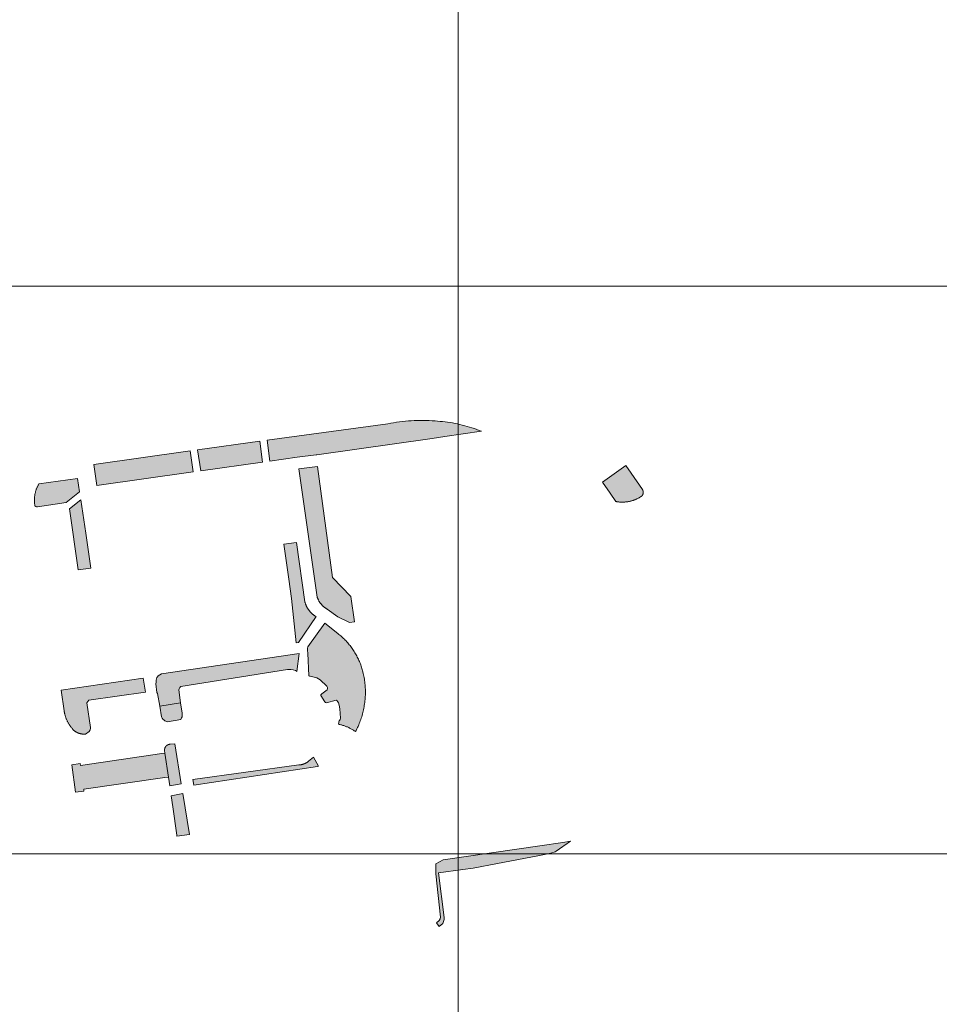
# Model space of a CAD drawing. Header units: metres. Extents: x 191568 to 204791, y 316774 to 325272.
# Tile 15 of 93: x 199868 to 200030, y 317799 to 317973. Entities that reach past the tile are written whole.
import ezdxf

# ---------------------------------------------------------------- set-up
doc = ezdxf.new("R2010")
doc.units = ezdxf.units.M
doc.layers.add('0-MEETLOCATIES-100x100m', color=1, linetype='Continuous', lineweight=13)
doc.layers.add('Gekoppeld_blokhaag', color=7, linetype='Continuous', lineweight=0)

# ---------------------------------------------------------------- blocks, each defined once
blk = doc.blocks.new('*U13')
at = {"layer": '0-MEETLOCATIES-100x100m'}
blk.add_lwpolyline([(-50, 50), (50, 50), (50, -50), (-50, -50)], close=True, dxfattribs=at)
blk = doc.blocks.new('*U14')
at = {"layer": '0-MEETLOCATIES-100x100m', "color": 0, "linetype": 'ByBlock', "lineweight": -2, "transparency": 16777216}
for p in [(1700, 300), (1800, 300), (1700, 200), (1800, 200), (1700, 100), (1800, 100)]:
    blk.add_blockref('*U13', p, dxfattribs=at)

msp = doc.modelspace()

# ---------------------------------------------------------------- hatches: boundary and pattern name
at = {"layer": 'Gekoppeld_blokhaag'}
for points in [[(199932.66, 317901.38), (199911.41, 317898.49), (199911.9, 317894.83), (199916.69, 317895.49), (199920.03, 317895.91), (199920.15, 317895.92), (199940.51, 317898.81), (199942.69, 317899.13), (199949.17, 317900.07), (199948.75, 317900.23), (199948.34, 317900.39), (199947.92, 317900.54), (199947.5, 317900.68), (199947.08, 317900.81), (199946.66, 317900.93), (199946.23, 317901.05), (199945.8, 317901.16), (199945.37, 317901.27), (199944.94, 317901.36), (199944.51, 317901.45), (199944.07, 317901.53), (199943.64, 317901.6), (199943.2, 317901.67), (199942.76, 317901.72), (199942.32, 317901.77), (199941.88, 317901.82), (199941.44, 317901.85), (199941, 317901.88), (199940.48, 317901.91), (199939.95, 317901.94), (199939.43, 317901.96), (199938.91, 317901.97), (199938.38, 317901.97), (199937.86, 317901.96), (199937.34, 317901.95), (199936.81, 317901.92), (199936.29, 317901.89), (199935.77, 317901.84), (199935.25, 317901.79), (199934.73, 317901.72), (199934.21, 317901.65), (199933.69, 317901.57), (199933.18, 317901.48)], [(199921.96, 317868.72), (199923.86, 317867.4), (199925.92, 317866.35), (199926.82, 317866.5), (199926.14, 317870.98), (199922.92, 317874.3), (199920.29, 317893.87), (199916.98, 317893.45), (199920.22, 317870.87), (199920.24, 317870.8), (199920.27, 317870.74), (199920.29, 317870.67), (199920.32, 317870.6), (199920.35, 317870.54), (199920.38, 317870.48), (199920.41, 317870.41), (199920.44, 317870.35), (199920.47, 317870.29), (199920.5, 317870.22), (199920.54, 317870.16), (199920.58, 317870.1), (199920.61, 317870.04), (199920.65, 317869.98), (199920.69, 317869.92), (199920.73, 317869.87), (199920.77, 317869.81), (199920.81, 317869.75), (199920.86, 317869.7), (199920.9, 317869.64), (199920.95, 317869.59), (199920.99, 317869.53), (199921.04, 317869.48), (199921.09, 317869.43), (199921.13, 317869.38), (199921.18, 317869.33), (199921.24, 317869.28), (199921.29, 317869.23), (199921.34, 317869.18), (199921.39, 317869.13), (199921.45, 317869.09), (199921.5, 317869.04), (199921.56, 317869), (199921.61, 317868.96), (199921.67, 317868.92), (199921.73, 317868.88), (199921.79, 317868.84), (199921.84, 317868.8), (199921.9, 317868.76)], [(199974.59, 317894.02), (199970.52, 317891.11), (199971.86, 317889.14), (199972.84, 317887.69), (199972.95, 317887.67), (199973.05, 317887.65), (199973.16, 317887.64), (199973.26, 317887.62), (199973.37, 317887.61), (199973.47, 317887.6), (199973.58, 317887.59), (199973.69, 317887.59), (199973.79, 317887.58), (199973.9, 317887.58), (199974, 317887.58), (199974.11, 317887.58), (199974.22, 317887.59), (199974.32, 317887.59), (199974.43, 317887.6), (199974.54, 317887.61), (199974.64, 317887.62), (199974.75, 317887.63), (199974.85, 317887.65), (199974.96, 317887.66), (199975.06, 317887.68), (199975.17, 317887.7), (199975.27, 317887.72), (199975.37, 317887.75), (199975.48, 317887.77), (199975.58, 317887.8), (199975.68, 317887.83), (199975.78, 317887.86), (199975.88, 317887.89), (199975.98, 317887.93), (199976.08, 317887.96), (199976.18, 317888), (199976.28, 317888.04), (199976.38, 317888.08), (199976.48, 317888.12), (199976.57, 317888.17), (199976.67, 317888.22), (199976.76, 317888.26), (199976.86, 317888.31), (199976.95, 317888.36), (199977.04, 317888.42), (199977.13, 317888.47), (199977.15, 317888.48), (199977.16, 317888.49), (199977.18, 317888.49), (199977.19, 317888.5), (199977.21, 317888.51), (199977.22, 317888.52), (199977.23, 317888.52), (199977.25, 317888.53), (199977.26, 317888.54), (199977.27, 317888.55), (199977.29, 317888.56), (199977.3, 317888.57), (199977.31, 317888.58), (199977.33, 317888.59), (199977.34, 317888.6), (199977.35, 317888.61), (199977.36, 317888.62), (199977.38, 317888.63), (199977.39, 317888.64), (199977.4, 317888.65), (199977.41, 317888.66), (199977.42, 317888.67), (199977.43, 317888.68), (199977.44, 317888.7), (199977.45, 317888.71), (199977.46, 317888.72), (199977.47, 317888.73), (199977.48, 317888.75), (199977.49, 317888.76), (199977.5, 317888.77), (199977.51, 317888.78), (199977.52, 317888.8), (199977.53, 317888.81), (199977.54, 317888.83), (199977.55, 317888.84), (199977.56, 317888.85), (199977.56, 317888.87), (199977.57, 317888.88), (199977.58, 317888.9), (199977.59, 317888.91), (199977.59, 317888.92), (199977.6, 317888.94), (199977.61, 317888.95), (199977.61, 317888.97), (199977.62, 317888.98), (199977.62, 317889), (199977.63, 317889.01), (199977.64, 317889.03), (199977.64, 317889.04), (199977.64, 317889.06), (199977.65, 317889.07), (199977.65, 317889.09), (199977.66, 317889.11), (199977.66, 317889.12), (199977.66, 317889.14), (199977.67, 317889.15), (199977.67, 317889.17), (199977.67, 317889.19), (199977.67, 317889.2), (199977.67, 317889.22), (199977.68, 317889.23), (199977.68, 317889.25), (199977.68, 317889.27), (199977.68, 317889.28), (199977.68, 317889.3), (199977.68, 317889.31), (199977.68, 317889.33), (199977.68, 317889.35), (199977.68, 317889.36), (199977.68, 317889.38), (199977.68, 317889.39), (199977.67, 317889.41), (199977.67, 317889.43), (199977.67, 317889.44), (199977.67, 317889.46), (199977.67, 317889.47), (199977.66, 317889.49), (199977.66, 317889.51), (199977.66, 317889.52), (199977.65, 317889.54), (199977.65, 317889.55), (199977.64, 317889.57), (199977.64, 317889.58), (199977.63, 317889.6), (199977.63, 317889.61), (199977.62, 317889.63), (199977.62, 317889.64), (199977.61, 317889.66), (199977.61, 317889.67), (199977.6, 317889.69), (199977.59, 317889.7), (199977.58, 317889.72), (199977.58, 317889.73), (199977.57, 317889.75), (199977.56, 317889.76), (199977.55, 317889.77), (199977.55, 317889.79), (199977.54, 317889.8), (199977.53, 317889.82), (199976.99, 317890.58)], [(199870.49, 317886.96), (199870.68, 317886.82), (199870.8, 317886.78), (199870.93, 317886.78), (199875.99, 317887.51), (199878.36, 317889.39), (199878.01, 317891.77), (199871.21, 317890.83), (199871.16, 317890.74), (199871.11, 317890.66), (199871.07, 317890.57), (199871.02, 317890.48), (199870.98, 317890.39), (199870.93, 317890.3), (199870.89, 317890.21), (199870.85, 317890.12), (199870.81, 317890.03), (199870.78, 317889.94), (199870.74, 317889.85), (199870.71, 317889.75), (199870.68, 317889.66), (199870.65, 317889.57), (199870.62, 317889.47), (199870.59, 317889.38), (199870.57, 317889.28), (199870.55, 317889.19), (199870.52, 317889.09), (199870.5, 317888.99), (199870.49, 317888.89), (199870.47, 317888.8), (199870.46, 317888.7), (199870.44, 317888.6), (199870.43, 317888.5), (199870.42, 317888.4), (199870.41, 317888.31), (199870.41, 317888.21), (199870.4, 317888.11), (199870.4, 317888.01), (199870.4, 317887.91), (199870.4, 317887.81), (199870.41, 317887.71), (199870.41, 317887.61), (199870.42, 317887.52)], [(199878.58, 317887.97), (199876.58, 317886.4), (199878.11, 317875.64), (199880.35, 317875.94), (199879.48, 317882.13)], [(199920.02, 317867.44), (199919.95, 317867.48), (199919.89, 317867.52), (199919.83, 317867.56), (199919.77, 317867.59), (199919.71, 317867.64), (199919.65, 317867.68), (199919.59, 317867.72), (199919.53, 317867.76), (199919.48, 317867.81), (199919.42, 317867.85), (199919.37, 317867.9), (199919.31, 317867.95), (199919.26, 317868), (199919.2, 317868.05), (199919.15, 317868.1), (199919.1, 317868.15), (199919.05, 317868.2), (199919, 317868.25), (199918.95, 317868.31), (199918.91, 317868.36), (199918.86, 317868.42), (199918.82, 317868.48), (199918.77, 317868.53), (199918.73, 317868.59), (199918.69, 317868.65), (199918.64, 317868.71), (199918.6, 317868.77), (199918.56, 317868.83), (199918.53, 317868.89), (199918.49, 317868.96), (199918.45, 317869.02), (199918.42, 317869.08), (199918.39, 317869.15), (199918.35, 317869.21), (199918.32, 317869.28), (199918.29, 317869.34), (199918.26, 317869.41), (199918.23, 317869.48), (199918.21, 317869.54), (199918.18, 317869.61), (199918.16, 317869.68), (199918.14, 317869.75), (199918.11, 317869.82), (199918.09, 317869.89), (199918.07, 317869.96), (199918.06, 317870.03), (199916.57, 317880.49), (199914.35, 317880.17), (199915.22, 317874.01), (199915.69, 317870.63), (199916.55, 317862.78), (199916.94, 317862.84)], [(199921.56, 317866.24), (199918.59, 317862.11), (199918.54, 317861.88), (199918.54, 317861.71), (199918.54, 317861.43), (199918.56, 317860.99), (199918.75, 317856.98), (199918.86, 317856.94), (199918.98, 317856.93), (199919.71, 317856.75), (199920.14, 317856.63), (199920.78, 317856.27), (199921.92, 317855.19), (199922.03, 317854.93), (199922.04, 317854.77), (199922, 317854.5), (199921.05, 317853.83), (199920.87, 317853.64), (199920.84, 317853.52), (199921.55, 317852.39), (199921.71, 317852.26), (199921.86, 317852.22), (199923.6, 317852.72), (199923.76, 317852.58), (199923.88, 317852.43), (199924, 317852.23), (199924.12, 317851.81), (199924.22, 317851.19), (199924.31, 317849.55), (199924.27, 317849.29), (199924.16, 317849.12), (199924.1, 317849.09), (199923.97, 317848.46), (199924.11, 317848.43), (199924.24, 317848.4), (199924.37, 317848.37), (199924.51, 317848.33), (199924.64, 317848.29), (199924.77, 317848.25), (199924.9, 317848.21), (199925.03, 317848.17), (199925.16, 317848.12), (199925.29, 317848.07), (199925.42, 317848.02), (199925.55, 317847.97), (199925.67, 317847.91), (199925.8, 317847.85), (199925.92, 317847.79), (199926.04, 317847.73), (199926.17, 317847.67), (199926.29, 317847.6), (199926.41, 317847.53), (199926.52, 317847.46), (199926.64, 317847.39), (199926.76, 317847.31), (199926.87, 317847.24), (199926.98, 317847.16), (199927.1, 317847.38), (199927.22, 317847.62), (199927.33, 317847.85), (199927.43, 317848.08), (199927.54, 317848.32), (199927.64, 317848.56), (199927.73, 317848.8), (199927.82, 317849.04), (199927.91, 317849.28), (199927.99, 317849.53), (199928.07, 317849.77), (199928.14, 317850.02), (199928.21, 317850.27), (199928.27, 317850.52), (199928.33, 317850.77), (199928.39, 317851.02), (199928.44, 317851.28), (199928.49, 317851.53), (199928.53, 317851.78), (199928.57, 317852.04), (199928.6, 317852.3), (199928.63, 317852.55), (199928.66, 317852.81), (199928.68, 317853.07), (199928.69, 317853.32), (199928.71, 317853.58), (199928.71, 317853.84), (199928.72, 317854.1), (199928.71, 317854.35), (199928.71, 317854.61), (199928.7, 317854.87), (199928.68, 317855.13), (199928.66, 317855.38), (199928.64, 317855.64), (199928.61, 317855.9), (199928.58, 317856.15), (199928.54, 317856.41), (199928.5, 317856.66), (199928.45, 317856.92), (199928.4, 317857.17), (199928.35, 317857.42), (199928.29, 317857.67), (199928.23, 317857.88), (199928.17, 317858.09), (199928.11, 317858.3), (199928.05, 317858.5), (199927.98, 317858.71), (199927.91, 317858.91), (199927.83, 317859.12), (199927.75, 317859.32), (199927.67, 317859.52), (199927.58, 317859.71), (199927.49, 317859.91), (199927.4, 317860.1), (199927.3, 317860.3), (199927.2, 317860.49), (199927.1, 317860.68), (199926.99, 317860.87), (199926.88, 317861.05), (199926.77, 317861.24), (199926.65, 317861.42), (199926.53, 317861.6), (199926.41, 317861.78), (199926.28, 317861.95), (199926.15, 317862.13), (199926.02, 317862.3), (199925.89, 317862.47), (199925.75, 317862.63), (199925.61, 317862.8), (199925.47, 317862.96), (199925.32, 317863.12), (199925.17, 317863.27), (199925.02, 317863.43), (199924.86, 317863.58), (199924.71, 317863.73), (199924.55, 317863.87), (199924.39, 317864.01), (199924.22, 317864.15), (199924.05, 317864.29), (199923.88, 317864.42)], [(199891.84, 317855.84), (199891.82, 317855.59), (199892, 317854.02), (199892.1, 317853.88), (199892.49, 317851.65), (199896.17, 317852.22), (199895.85, 317854.51), (199895.88, 317854.67), (199895.97, 317854.83), (199896.05, 317854.93), (199896.22, 317855.09), (199914.98, 317858.1), (199915.57, 317858.09), (199916.01, 317858.01), (199916.38, 317857.9), (199916.56, 317857.81), (199916.64, 317857.74), (199917.04, 317860.92), (199892.78, 317857.33), (199892.5, 317857.17), (199892.23, 317857.01), (199892.07, 317856.83), (199892, 317856.71), (199891.87, 317856.23)], [(199877.26, 317847.47), (199877.29, 317847.43), (199877.32, 317847.4), (199877.36, 317847.37), (199877.39, 317847.34), (199877.43, 317847.31), (199877.47, 317847.28), (199877.5, 317847.25), (199877.54, 317847.23), (199877.58, 317847.2), (199877.62, 317847.17), (199877.65, 317847.15), (199877.69, 317847.12), (199877.73, 317847.1), (199877.77, 317847.07), (199877.81, 317847.05), (199877.85, 317847.03), (199877.89, 317847.01), (199877.94, 317846.99), (199877.98, 317846.97), (199878.02, 317846.95), (199878.06, 317846.93), (199878.11, 317846.91), (199878.15, 317846.89), (199878.19, 317846.88), (199878.24, 317846.86), (199878.28, 317846.85), (199878.32, 317846.83), (199878.37, 317846.82), (199878.41, 317846.81), (199878.46, 317846.8), (199878.5, 317846.78), (199878.55, 317846.77), (199878.59, 317846.77), (199878.64, 317846.76), (199878.68, 317846.75), (199878.73, 317846.74), (199878.78, 317846.74), (199878.82, 317846.73), (199878.87, 317846.73), (199878.92, 317846.72), (199878.96, 317846.72), (199879.01, 317846.72), (199879.05, 317846.72), (199879.1, 317846.72), (199879.15, 317846.72), (199879.19, 317846.72), (199879.24, 317846.72), (199879.29, 317846.72), (199879.33, 317846.73), (199879.38, 317846.73), (199880.08, 317847.19), (199880.21, 317847.45), (199880.27, 317847.68), (199880.26, 317847.89), (199879.63, 317852.23), (199879.99, 317852.67), (199889.96, 317854.1), (199889.58, 317856.56), (199875.11, 317854.47), (199875.63, 317850.84), (199875.64, 317850.74), (199875.66, 317850.65), (199875.68, 317850.56), (199875.7, 317850.46), (199875.72, 317850.37), (199875.74, 317850.26), (199875.77, 317850.15), (199875.8, 317850.05), (199875.83, 317849.94), (199875.86, 317849.84), (199875.9, 317849.73), (199875.93, 317849.63), (199875.97, 317849.52), (199876.01, 317849.42), (199876.06, 317849.32), (199876.1, 317849.21), (199876.15, 317849.11), (199876.19, 317849.01), (199876.24, 317848.91), (199876.29, 317848.82), (199876.35, 317848.72), (199876.4, 317848.62), (199876.46, 317848.53), (199876.52, 317848.43), (199876.57, 317848.34), (199876.64, 317848.25), (199876.7, 317848.15), (199876.76, 317848.06), (199876.83, 317847.97), (199876.9, 317847.89), (199876.97, 317847.8), (199877.04, 317847.71), (199877.11, 317847.63), (199877.18, 317847.55)], [(199896.17, 317852.22), (199892.49, 317851.65), (199892.82, 317849.78), (199892.93, 317849.53), (199893.03, 317849.37), (199893.18, 317849.22), (199893.39, 317849.08), (199893.85, 317848.9), (199896.22, 317849.26), (199896.32, 317849.57), (199896.41, 317849.78), (199896.42, 317850.01), (199896.42, 317850.17), (199896.42, 317850.4)], [(199895.16, 317845.03), (199894.31, 317844.93), (199894.29, 317844.93), (199894.27, 317844.93), (199894.25, 317844.92), (199894.23, 317844.92), (199894.22, 317844.92), (199894.2, 317844.92), (199894.18, 317844.92), (199894.16, 317844.91), (199894.15, 317844.91), (199894.13, 317844.9), (199894.11, 317844.9), (199894.09, 317844.9), (199894.08, 317844.89), (199894.06, 317844.89), (199894.04, 317844.88), (199894.02, 317844.87), (199894.01, 317844.87), (199893.99, 317844.86), (199893.97, 317844.86), (199893.96, 317844.85), (199893.94, 317844.84), (199893.92, 317844.83), (199893.91, 317844.83), (199893.89, 317844.82), (199893.87, 317844.81), (199893.86, 317844.8), (199893.84, 317844.79), (199893.83, 317844.78), (199893.81, 317844.77), (199893.8, 317844.76), (199893.78, 317844.75), (199893.77, 317844.74), (199893.75, 317844.73), (199893.74, 317844.72), (199893.72, 317844.71), (199893.71, 317844.7), (199893.69, 317844.69), (199893.68, 317844.68), (199893.67, 317844.67), (199893.65, 317844.65), (199893.64, 317844.64), (199893.63, 317844.63), (199893.62, 317844.62), (199893.6, 317844.6), (199893.59, 317844.59), (199893.58, 317844.58), (199893.57, 317844.56), (199893.56, 317844.55), (199893.54, 317844.53), (199893.53, 317844.52), (199893.52, 317844.5), (199893.51, 317844.49), (199893.5, 317844.47), (199893.49, 317844.46), (199893.48, 317844.44), (199893.47, 317844.43), (199893.46, 317844.41), (199893.45, 317844.4), (199893.45, 317844.38), (199893.44, 317844.37), (199893.43, 317844.35), (199893.42, 317844.33), (199893.41, 317844.32), (199893.41, 317844.3), (199893.4, 317844.28), (199893.39, 317844.27), (199893.39, 317844.25), (199893.38, 317844.23), (199893.38, 317844.22), (199893.37, 317844.2), (199893.37, 317844.18), (199893.36, 317844.16), (199893.36, 317844.15), (199893.35, 317844.13), (199893.35, 317844.11), (199893.34, 317844.09), (199893.34, 317844.08), (199893.34, 317844.06), (199893.34, 317844.04), (199893.33, 317844.02), (199893.33, 317844), (199893.33, 317843.99), (199893.33, 317843.97), (199893.33, 317843.95), (199893.33, 317843.93), (199893.33, 317843.91), (199893.33, 317843.9), (199893.33, 317843.88), (199893.33, 317843.86), (199893.33, 317843.84), (199893.4, 317843.35), (199894.02, 317839.15), (199894.26, 317837.58), (199896.29, 317837.94)], [(199876.98, 317841.29), (199877.66, 317836.5), (199879.14, 317836.67), (199879.11, 317837.03), (199893.39, 317839.06), (199894.02, 317839.15), (199893.4, 317843.35), (199892.86, 317843.27), (199878.52, 317841.17), (199878.45, 317841.53)], [(199920.45, 317841.07), (199919.55, 317842.68), (199918.7, 317841.93), (199918.67, 317841.9), (199918.63, 317841.87), (199918.59, 317841.84), (199918.56, 317841.82), (199918.52, 317841.79), (199918.48, 317841.76), (199918.44, 317841.74), (199918.4, 317841.71), (199918.36, 317841.69), (199918.32, 317841.66), (199918.28, 317841.64), (199918.24, 317841.62), (199918.19, 317841.59), (199918.15, 317841.57), (199918.11, 317841.55), (199918.07, 317841.53), (199918.02, 317841.51), (199917.98, 317841.5), (199917.94, 317841.48), (199917.89, 317841.46), (199917.85, 317841.45), (199917.8, 317841.43), (199917.76, 317841.42), (199917.71, 317841.4), (199917.67, 317841.39), (199917.62, 317841.38), (199917.57, 317841.37), (199917.53, 317841.36), (199917.48, 317841.35), (199917.44, 317841.34), (199917.39, 317841.33), (199917.34, 317841.33), (199917.3, 317841.32), (199917.25, 317841.32), (199917.2, 317841.31), (199917.15, 317841.31), (199917.11, 317841.31), (199917.06, 317841.3), (199917.01, 317841.3), (199898.31, 317838.69), (199898.47, 317837.74), (199920.3, 317840.99)], [(199894.51, 317835.86), (199894.8, 317833.88), (199895.5, 317828.92), (199895.52, 317828.74), (199897.71, 317829.05), (199896.56, 317836.24)], [(199941.22, 317813.47), (199941.72, 317812.81), (199942.37, 317813.35), (199942.6, 317814.07), (199942.6, 317814.39), (199941.6, 317822.27), (199945.88, 317822.88), (199947.72, 317823.09), (199952.02, 317823.93), (199959.12, 317825.26), (199960.28, 317825.49), (199961.38, 317825.71), (199962.14, 317825.98), (199962.36, 317826.09), (199964.83, 317827.84), (199963.49, 317827.64), (199959.48, 317827.03), (199942.44, 317824.57), (199941.16, 317823.87), (199941.11, 317822.11), (199941.97, 317814.49), (199941.9, 317814.15), (199941.74, 317813.9)]]:
    msp.add_hatch(color=1, dxfattribs=at).paths.add_polyline_path(points)

# ---------------------------------------------------------------- linework, layer by layer
at = {"layer": 'Gekoppeld_blokhaag', "color": 1, "flags": 128}
for points in [[(199932.66, 317901.38), (199911.41, 317898.49), (199911.9, 317894.83), (199916.69, 317895.49), (199920.03, 317895.91), (199920.15, 317895.92), (199940.51, 317898.81), (199942.69, 317899.13), (199949.17, 317900.07), (199949.17, 317900.07), (199948.75, 317900.23), (199948.34, 317900.39), (199947.92, 317900.54), (199947.5, 317900.68), (199947.08, 317900.81), (199946.66, 317900.93), (199946.23, 317901.05), (199945.8, 317901.16), (199945.37, 317901.27), (199944.94, 317901.36), (199944.51, 317901.45), (199944.07, 317901.53), (199943.64, 317901.6), (199943.2, 317901.67), (199942.76, 317901.72), (199942.32, 317901.77), (199941.88, 317901.82), (199941.44, 317901.85), (199941, 317901.88), (199941, 317901.88), (199940.48, 317901.91), (199939.95, 317901.94), (199939.43, 317901.96), (199938.91, 317901.97), (199938.38, 317901.97), (199937.86, 317901.96), (199937.34, 317901.95), (199936.81, 317901.92), (199936.29, 317901.89), (199935.77, 317901.84), (199935.25, 317901.79), (199934.73, 317901.72), (199934.21, 317901.65), (199933.69, 317901.57), (199933.18, 317901.48), (199932.66, 317901.38)], [(199910.1, 317898.31), (199899.14, 317896.79), (199899.71, 317893.09), (199910.58, 317894.63)], [(199880.88, 317894.23), (199881.4, 317890.49), (199898.35, 317892.95), (199897.87, 317896.63)], [(199921.96, 317868.72), (199923.86, 317867.4), (199925.92, 317866.35), (199926.82, 317866.5), (199926.14, 317870.98), (199922.92, 317874.3), (199920.29, 317893.87), (199916.98, 317893.45), (199920.22, 317870.87), (199920.22, 317870.87), (199920.24, 317870.8), (199920.27, 317870.74), (199920.29, 317870.67), (199920.32, 317870.6), (199920.35, 317870.54), (199920.38, 317870.48), (199920.41, 317870.41), (199920.44, 317870.35), (199920.47, 317870.29), (199920.5, 317870.22), (199920.54, 317870.16), (199920.58, 317870.1), (199920.61, 317870.04), (199920.65, 317869.98), (199920.69, 317869.92), (199920.73, 317869.87), (199920.77, 317869.81), (199920.81, 317869.75), (199920.86, 317869.7), (199920.9, 317869.64), (199920.95, 317869.59), (199920.99, 317869.53), (199921.04, 317869.48), (199921.09, 317869.43), (199921.13, 317869.38), (199921.18, 317869.33), (199921.24, 317869.28), (199921.29, 317869.23), (199921.34, 317869.18), (199921.39, 317869.13), (199921.45, 317869.09), (199921.5, 317869.04), (199921.56, 317869), (199921.61, 317868.96), (199921.67, 317868.92), (199921.73, 317868.88), (199921.79, 317868.84), (199921.84, 317868.8), (199921.9, 317868.76)], [(199974.59, 317894.02), (199970.52, 317891.11), (199971.86, 317889.14), (199972.84, 317887.69), (199972.84, 317887.69), (199972.95, 317887.67), (199973.05, 317887.65), (199973.16, 317887.64), (199973.26, 317887.62), (199973.37, 317887.61), (199973.47, 317887.6), (199973.58, 317887.59), (199973.69, 317887.59), (199973.79, 317887.58), (199973.9, 317887.58), (199974, 317887.58), (199974.11, 317887.58), (199974.22, 317887.59), (199974.32, 317887.59), (199974.43, 317887.6), (199974.54, 317887.61), (199974.64, 317887.62), (199974.75, 317887.63), (199974.85, 317887.65), (199974.96, 317887.66), (199975.06, 317887.68), (199975.17, 317887.7), (199975.27, 317887.72), (199975.37, 317887.75), (199975.48, 317887.77), (199975.58, 317887.8), (199975.68, 317887.83), (199975.78, 317887.86), (199975.88, 317887.89), (199975.98, 317887.93), (199976.08, 317887.96), (199976.18, 317888), (199976.28, 317888.04), (199976.38, 317888.08), (199976.48, 317888.12), (199976.57, 317888.17), (199976.67, 317888.22), (199976.76, 317888.26), (199976.86, 317888.31), (199976.95, 317888.36), (199977.04, 317888.42), (199977.13, 317888.47), (199977.13, 317888.47), (199977.15, 317888.48), (199977.16, 317888.49), (199977.18, 317888.49), (199977.19, 317888.5), (199977.21, 317888.51), (199977.22, 317888.52), (199977.23, 317888.52), (199977.25, 317888.53), (199977.26, 317888.54), (199977.27, 317888.55), (199977.29, 317888.56), (199977.3, 317888.57), (199977.31, 317888.58), (199977.33, 317888.59), (199977.34, 317888.6), (199977.35, 317888.61), (199977.36, 317888.62), (199977.38, 317888.63), (199977.39, 317888.64), (199977.4, 317888.65), (199977.41, 317888.66), (199977.42, 317888.67), (199977.43, 317888.68), (199977.44, 317888.7), (199977.45, 317888.71), (199977.46, 317888.72), (199977.47, 317888.73), (199977.48, 317888.75), (199977.49, 317888.76), (199977.5, 317888.77), (199977.51, 317888.78), (199977.52, 317888.8), (199977.53, 317888.81), (199977.54, 317888.83), (199977.55, 317888.84), (199977.56, 317888.85), (199977.56, 317888.87), (199977.57, 317888.88), (199977.58, 317888.9), (199977.59, 317888.91), (199977.59, 317888.92), (199977.6, 317888.94), (199977.61, 317888.95), (199977.61, 317888.97), (199977.62, 317888.98), (199977.62, 317889), (199977.63, 317889.01), (199977.64, 317889.03), (199977.64, 317889.04), (199977.64, 317889.06), (199977.65, 317889.07), (199977.65, 317889.09), (199977.66, 317889.11), (199977.66, 317889.12), (199977.66, 317889.14), (199977.67, 317889.15), (199977.67, 317889.17), (199977.67, 317889.19), (199977.67, 317889.2), (199977.67, 317889.22), (199977.68, 317889.23), (199977.68, 317889.25), (199977.68, 317889.27), (199977.68, 317889.28), (199977.68, 317889.3), (199977.68, 317889.31), (199977.68, 317889.33), (199977.68, 317889.35), (199977.68, 317889.36), (199977.68, 317889.38), (199977.68, 317889.39), (199977.67, 317889.41), (199977.67, 317889.43), (199977.67, 317889.44), (199977.67, 317889.46), (199977.67, 317889.47), (199977.66, 317889.49), (199977.66, 317889.51), (199977.66, 317889.52), (199977.65, 317889.54), (199977.65, 317889.55), (199977.64, 317889.57), (199977.64, 317889.58), (199977.63, 317889.6), (199977.63, 317889.61), (199977.62, 317889.63), (199977.62, 317889.64), (199977.61, 317889.66), (199977.61, 317889.67), (199977.6, 317889.69), (199977.59, 317889.7), (199977.58, 317889.72), (199977.58, 317889.73), (199977.57, 317889.75), (199977.56, 317889.76), (199977.55, 317889.77), (199977.55, 317889.79), (199977.54, 317889.8), (199977.53, 317889.82), (199977.53, 317889.82), (199976.99, 317890.58)], [(199870.49, 317886.96), (199870.68, 317886.82), (199870.8, 317886.78), (199870.93, 317886.78), (199875.99, 317887.51), (199878.36, 317889.39), (199878.01, 317891.77), (199871.21, 317890.83), (199871.21, 317890.83), (199871.16, 317890.74), (199871.11, 317890.66), (199871.07, 317890.57), (199871.02, 317890.48), (199870.98, 317890.39), (199870.93, 317890.3), (199870.89, 317890.21), (199870.85, 317890.12), (199870.81, 317890.03), (199870.78, 317889.94), (199870.74, 317889.85), (199870.71, 317889.75), (199870.68, 317889.66), (199870.65, 317889.57), (199870.62, 317889.47), (199870.59, 317889.38), (199870.57, 317889.28), (199870.55, 317889.19), (199870.52, 317889.09), (199870.5, 317888.99), (199870.49, 317888.89), (199870.47, 317888.8), (199870.46, 317888.7), (199870.44, 317888.6), (199870.43, 317888.5), (199870.42, 317888.4), (199870.41, 317888.31), (199870.41, 317888.21), (199870.4, 317888.11), (199870.4, 317888.01), (199870.4, 317887.91), (199870.4, 317887.81), (199870.41, 317887.71), (199870.41, 317887.61), (199870.42, 317887.52), (199870.42, 317887.52)], [(199878.58, 317887.97), (199876.58, 317886.4), (199878.11, 317875.64), (199880.35, 317875.94), (199879.48, 317882.13)], [(199920.02, 317867.44), (199919.95, 317867.48), (199919.89, 317867.52), (199919.83, 317867.56), (199919.77, 317867.59), (199919.71, 317867.64), (199919.65, 317867.68), (199919.59, 317867.72), (199919.53, 317867.76), (199919.48, 317867.81), (199919.42, 317867.85), (199919.37, 317867.9), (199919.31, 317867.95), (199919.26, 317868), (199919.2, 317868.05), (199919.15, 317868.1), (199919.1, 317868.15), (199919.05, 317868.2), (199919, 317868.25), (199918.95, 317868.31), (199918.91, 317868.36), (199918.86, 317868.42), (199918.82, 317868.48), (199918.77, 317868.53), (199918.73, 317868.59), (199918.69, 317868.65), (199918.64, 317868.71), (199918.6, 317868.77), (199918.56, 317868.83), (199918.53, 317868.89), (199918.49, 317868.96), (199918.45, 317869.02), (199918.42, 317869.08), (199918.39, 317869.15), (199918.35, 317869.21), (199918.32, 317869.28), (199918.29, 317869.34), (199918.26, 317869.41), (199918.23, 317869.48), (199918.21, 317869.54), (199918.18, 317869.61), (199918.16, 317869.68), (199918.14, 317869.75), (199918.11, 317869.82), (199918.09, 317869.89), (199918.07, 317869.96), (199918.06, 317870.03), (199918.06, 317870.03), (199916.57, 317880.49), (199914.35, 317880.17), (199915.22, 317874.01), (199915.69, 317870.63), (199916.55, 317862.78), (199916.94, 317862.84)], [(199921.56, 317866.24), (199918.59, 317862.11), (199918.54, 317861.88), (199918.54, 317861.71), (199918.54, 317861.43), (199918.56, 317860.99), (199918.75, 317856.98), (199918.86, 317856.94), (199918.98, 317856.93), (199919.71, 317856.75), (199920.14, 317856.63), (199920.78, 317856.27), (199921.92, 317855.19), (199922.03, 317854.93), (199922.04, 317854.77), (199922, 317854.5), (199921.05, 317853.83), (199920.87, 317853.64), (199920.84, 317853.52), (199921.55, 317852.39), (199921.71, 317852.26), (199921.86, 317852.22), (199923.6, 317852.72), (199923.76, 317852.58), (199923.88, 317852.43), (199924, 317852.23), (199924.12, 317851.81), (199924.22, 317851.19), (199924.31, 317849.55), (199924.27, 317849.29), (199924.16, 317849.12), (199924.1, 317849.09), (199923.97, 317848.46), (199923.97, 317848.46), (199924.11, 317848.43), (199924.24, 317848.4), (199924.37, 317848.37), (199924.51, 317848.33), (199924.64, 317848.29), (199924.77, 317848.25), (199924.9, 317848.21), (199925.03, 317848.17), (199925.16, 317848.12), (199925.29, 317848.07), (199925.42, 317848.02), (199925.55, 317847.97), (199925.67, 317847.91), (199925.8, 317847.85), (199925.92, 317847.79), (199926.04, 317847.73), (199926.17, 317847.67), (199926.29, 317847.6), (199926.41, 317847.53), (199926.52, 317847.46), (199926.64, 317847.39), (199926.76, 317847.31), (199926.87, 317847.24), (199926.98, 317847.16), (199926.98, 317847.16), (199927.1, 317847.38), (199927.22, 317847.62), (199927.33, 317847.85), (199927.43, 317848.08), (199927.54, 317848.32), (199927.64, 317848.56), (199927.73, 317848.8), (199927.82, 317849.04), (199927.91, 317849.28), (199927.99, 317849.53), (199928.07, 317849.77), (199928.14, 317850.02), (199928.21, 317850.27), (199928.27, 317850.52), (199928.33, 317850.77), (199928.39, 317851.02), (199928.44, 317851.28), (199928.49, 317851.53), (199928.53, 317851.78), (199928.57, 317852.04), (199928.6, 317852.3), (199928.63, 317852.55), (199928.66, 317852.81), (199928.68, 317853.07), (199928.69, 317853.32), (199928.71, 317853.58), (199928.71, 317853.84), (199928.72, 317854.1), (199928.71, 317854.35), (199928.71, 317854.61), (199928.7, 317854.87), (199928.68, 317855.13), (199928.66, 317855.38), (199928.64, 317855.64), (199928.61, 317855.9), (199928.58, 317856.15), (199928.54, 317856.41), (199928.5, 317856.66), (199928.45, 317856.92), (199928.4, 317857.17), (199928.35, 317857.42), (199928.29, 317857.67), (199928.29, 317857.67), (199928.23, 317857.88), (199928.17, 317858.09), (199928.11, 317858.3), (199928.05, 317858.5), (199927.98, 317858.71), (199927.91, 317858.91), (199927.83, 317859.12), (199927.75, 317859.32), (199927.67, 317859.52), (199927.58, 317859.71), (199927.49, 317859.91), (199927.4, 317860.1), (199927.3, 317860.3), (199927.2, 317860.49), (199927.1, 317860.68), (199926.99, 317860.87), (199926.88, 317861.05), (199926.77, 317861.24), (199926.65, 317861.42), (199926.53, 317861.6), (199926.41, 317861.78), (199926.28, 317861.95), (199926.15, 317862.13), (199926.02, 317862.3), (199925.89, 317862.47), (199925.75, 317862.63), (199925.61, 317862.8), (199925.47, 317862.96), (199925.32, 317863.12), (199925.17, 317863.27), (199925.02, 317863.43), (199924.86, 317863.58), (199924.71, 317863.73), (199924.55, 317863.87), (199924.39, 317864.01), (199924.22, 317864.15), (199924.05, 317864.29), (199923.88, 317864.42), (199923.88, 317864.42)], [(199891.84, 317855.84), (199891.82, 317855.59), (199892, 317854.02), (199892.1, 317853.88), (199892.49, 317851.65), (199896.17, 317852.22), (199895.85, 317854.51), (199895.88, 317854.67), (199895.97, 317854.83), (199896.05, 317854.93), (199896.22, 317855.09), (199914.98, 317858.1), (199915.57, 317858.09), (199916.01, 317858.01), (199916.38, 317857.9), (199916.56, 317857.81), (199916.64, 317857.74), (199917.04, 317860.92), (199892.78, 317857.33), (199892.5, 317857.17), (199892.23, 317857.01), (199892.07, 317856.83), (199892, 317856.71), (199891.87, 317856.23)], [(199877.26, 317847.47), (199877.29, 317847.43), (199877.32, 317847.4), (199877.36, 317847.37), (199877.39, 317847.34), (199877.43, 317847.31), (199877.47, 317847.28), (199877.5, 317847.25), (199877.54, 317847.23), (199877.58, 317847.2), (199877.62, 317847.17), (199877.65, 317847.15), (199877.69, 317847.12), (199877.73, 317847.1), (199877.77, 317847.07), (199877.81, 317847.05), (199877.85, 317847.03), (199877.89, 317847.01), (199877.94, 317846.99), (199877.98, 317846.97), (199878.02, 317846.95), (199878.06, 317846.93), (199878.11, 317846.91), (199878.15, 317846.89), (199878.19, 317846.88), (199878.24, 317846.86), (199878.28, 317846.85), (199878.32, 317846.83), (199878.37, 317846.82), (199878.41, 317846.81), (199878.46, 317846.8), (199878.5, 317846.78), (199878.55, 317846.77), (199878.59, 317846.77), (199878.64, 317846.76), (199878.68, 317846.75), (199878.73, 317846.74), (199878.78, 317846.74), (199878.82, 317846.73), (199878.87, 317846.73), (199878.92, 317846.72), (199878.96, 317846.72), (199879.01, 317846.72), (199879.05, 317846.72), (199879.1, 317846.72), (199879.15, 317846.72), (199879.19, 317846.72), (199879.24, 317846.72), (199879.29, 317846.72), (199879.33, 317846.73), (199879.38, 317846.73), (199879.38, 317846.73), (199880.08, 317847.19), (199880.21, 317847.45), (199880.27, 317847.68), (199880.26, 317847.89), (199879.63, 317852.23), (199879.99, 317852.67), (199889.96, 317854.1), (199889.58, 317856.56), (199875.11, 317854.47), (199875.63, 317850.84), (199875.63, 317850.84), (199875.64, 317850.74), (199875.66, 317850.65), (199875.68, 317850.56), (199875.7, 317850.46), (199875.72, 317850.37), (199875.72, 317850.37), (199875.74, 317850.26), (199875.77, 317850.15), (199875.8, 317850.05), (199875.83, 317849.94), (199875.86, 317849.84), (199875.9, 317849.73), (199875.93, 317849.63), (199875.97, 317849.52), (199876.01, 317849.42), (199876.06, 317849.32), (199876.1, 317849.21), (199876.15, 317849.11), (199876.19, 317849.01), (199876.24, 317848.91), (199876.29, 317848.82), (199876.35, 317848.72), (199876.4, 317848.62), (199876.46, 317848.53), (199876.52, 317848.43), (199876.57, 317848.34), (199876.64, 317848.25), (199876.7, 317848.15), (199876.76, 317848.06), (199876.83, 317847.97), (199876.9, 317847.89), (199876.97, 317847.8), (199877.04, 317847.71), (199877.11, 317847.63), (199877.18, 317847.55)], [(199896.17, 317852.22), (199892.49, 317851.65), (199892.82, 317849.78), (199892.93, 317849.53), (199893.03, 317849.37), (199893.18, 317849.22), (199893.39, 317849.08), (199893.85, 317848.9), (199896.22, 317849.26), (199896.32, 317849.57), (199896.41, 317849.78), (199896.42, 317850.01), (199896.42, 317850.17), (199896.42, 317850.4)], [(199895.16, 317845.03), (199894.31, 317844.93), (199894.31, 317844.93), (199894.29, 317844.93), (199894.27, 317844.93), (199894.25, 317844.92), (199894.23, 317844.92), (199894.22, 317844.92), (199894.2, 317844.92), (199894.18, 317844.92), (199894.16, 317844.91), (199894.15, 317844.91), (199894.13, 317844.9), (199894.11, 317844.9), (199894.09, 317844.9), (199894.08, 317844.89), (199894.06, 317844.89), (199894.04, 317844.88), (199894.02, 317844.87), (199894.01, 317844.87), (199893.99, 317844.86), (199893.97, 317844.86), (199893.96, 317844.85), (199893.94, 317844.84), (199893.92, 317844.83), (199893.91, 317844.83), (199893.89, 317844.82), (199893.87, 317844.81), (199893.86, 317844.8), (199893.84, 317844.79), (199893.83, 317844.78), (199893.81, 317844.77), (199893.8, 317844.76), (199893.78, 317844.75), (199893.77, 317844.74), (199893.75, 317844.73), (199893.74, 317844.72), (199893.72, 317844.71), (199893.71, 317844.7), (199893.69, 317844.69), (199893.68, 317844.68), (199893.67, 317844.67), (199893.65, 317844.65), (199893.64, 317844.64), (199893.63, 317844.63), (199893.62, 317844.62), (199893.6, 317844.6), (199893.59, 317844.59), (199893.58, 317844.58), (199893.57, 317844.56), (199893.56, 317844.55), (199893.54, 317844.53), (199893.53, 317844.52), (199893.52, 317844.5), (199893.51, 317844.49), (199893.5, 317844.47), (199893.49, 317844.46), (199893.48, 317844.44), (199893.47, 317844.43), (199893.46, 317844.41), (199893.45, 317844.4), (199893.45, 317844.38), (199893.44, 317844.37), (199893.43, 317844.35), (199893.42, 317844.33), (199893.41, 317844.32), (199893.41, 317844.3), (199893.4, 317844.28), (199893.39, 317844.27), (199893.39, 317844.25), (199893.38, 317844.23), (199893.38, 317844.22), (199893.37, 317844.2), (199893.37, 317844.18), (199893.36, 317844.16), (199893.36, 317844.15), (199893.35, 317844.13), (199893.35, 317844.11), (199893.34, 317844.09), (199893.34, 317844.08), (199893.34, 317844.06), (199893.34, 317844.04), (199893.33, 317844.02), (199893.33, 317844), (199893.33, 317843.99), (199893.33, 317843.97), (199893.33, 317843.95), (199893.33, 317843.93), (199893.33, 317843.91), (199893.33, 317843.9), (199893.33, 317843.88), (199893.33, 317843.86), (199893.33, 317843.84), (199893.33, 317843.84), (199893.4, 317843.35), (199894.02, 317839.15), (199894.26, 317837.58), (199896.29, 317837.94)], [(199876.98, 317841.29), (199877.66, 317836.5), (199879.14, 317836.67), (199879.11, 317837.03), (199893.39, 317839.06), (199894.02, 317839.15), (199893.4, 317843.35), (199892.86, 317843.27), (199878.52, 317841.17), (199878.45, 317841.53)], [(199920.45, 317841.07), (199919.55, 317842.68), (199918.7, 317841.93), (199918.7, 317841.93), (199918.67, 317841.9), (199918.63, 317841.87), (199918.59, 317841.84), (199918.56, 317841.82), (199918.52, 317841.79), (199918.48, 317841.76), (199918.44, 317841.74), (199918.4, 317841.71), (199918.36, 317841.69), (199918.32, 317841.66), (199918.28, 317841.64), (199918.24, 317841.62), (199918.19, 317841.59), (199918.15, 317841.57), (199918.11, 317841.55), (199918.07, 317841.53), (199918.02, 317841.51), (199917.98, 317841.5), (199917.94, 317841.48), (199917.89, 317841.46), (199917.85, 317841.45), (199917.8, 317841.43), (199917.76, 317841.42), (199917.71, 317841.4), (199917.67, 317841.39), (199917.62, 317841.38), (199917.57, 317841.37), (199917.53, 317841.36), (199917.48, 317841.35), (199917.44, 317841.34), (199917.39, 317841.33), (199917.34, 317841.33), (199917.3, 317841.32), (199917.25, 317841.32), (199917.2, 317841.31), (199917.15, 317841.31), (199917.11, 317841.31), (199917.06, 317841.3), (199917.01, 317841.3), (199917.01, 317841.3), (199898.31, 317838.69), (199898.47, 317837.74), (199920.3, 317840.99)], [(199894.51, 317835.86), (199894.8, 317833.88), (199895.5, 317828.92), (199895.52, 317828.74), (199897.71, 317829.05), (199896.56, 317836.24)], [(199941.22, 317813.47), (199941.72, 317812.81), (199942.37, 317813.35), (199942.6, 317814.07), (199942.6, 317814.39), (199941.6, 317822.27), (199945.88, 317822.88), (199947.72, 317823.09), (199952.02, 317823.93), (199959.12, 317825.26), (199960.28, 317825.49), (199961.38, 317825.71), (199962.14, 317825.98), (199962.36, 317826.09), (199964.83, 317827.84), (199963.49, 317827.64), (199959.48, 317827.03), (199942.44, 317824.57), (199941.16, 317823.87), (199941.11, 317822.11), (199941.97, 317814.49), (199941.9, 317814.15), (199941.74, 317813.9)]]:
    msp.add_lwpolyline(points, close=True, dxfattribs=at)
at = {"layer": 'Gekoppeld_blokhaag', "color": 1}
msp.add_solid([(199910.1, 317898.31), (199899.14, 317896.79), (199910.58, 317894.63), (199899.71, 317893.09)], dxfattribs=at)
at = {"layer": 'Gekoppeld_blokhaag', "color": 1, "extrusion": (0, 0, -1)}
msp.add_solid([(-199880.88, 317894.23), (-199881.4, 317890.49), (-199897.87, 317896.63), (-199898.35, 317892.95)], dxfattribs=at)

# ---------------------------------------------------------------- block references
at = {"layer": '0-MEETLOCATIES-100x100m'}
msp.add_blockref('*U14', (198195.07, 317675.64), dxfattribs=at)

doc.saveas('drawing.dxf')
